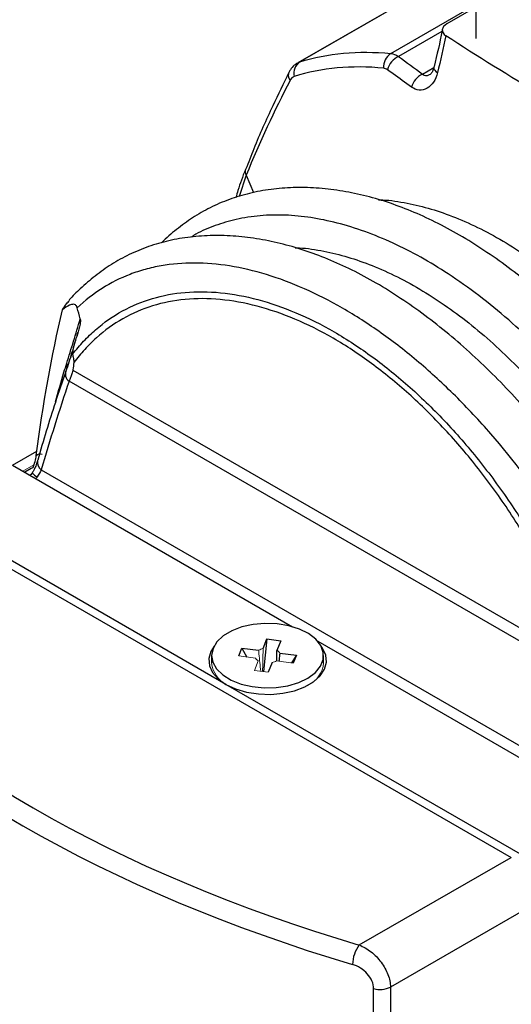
# Model space of a CAD drawing. Header units: millimetres. Extents: x 399 to 6076, y -1991 to 1602.
# Tile 4 of 256: x 721 to 804, y 1169 to 1337. Entities that reach past the tile are written whole.
import ezdxf

# ---------------------------------------------------------------- set-up
doc = ezdxf.new("R2010")
doc.units = ezdxf.units.MM

# ---------------------------------------------------------------- blocks, each defined once
blk = doc.blocks.new('2 W')
at = {"color": 7, "linetype": 'Continuous', "lineweight": 25}
for p, q in [((-121.24, 5459.22), (-121.24, 5397.98)), ((-121.24, 5411.28), (-151.49, 5393.82)), ((-121.24, 5403.29), (-126.17, 5400.45)), ((-152.97, 5392.22), (-152.99, 5392.17)), ((-188.95, 5347.46), (-188.79, 5347.99)), ((-189.64, 5341.56), (-103.02, 5291.56)), ((-102.59, 5289.08), (-190.28, 5339.71)), ((-199.9, 5325.41), (-195.76, 5327.81)), ((-199.9, 5325.41), (-152.38, 5297.98)), ((-196.71, 5324.86), (-197.83, 5324.22)), ((-195.01, 5324.62), (-100.23, 5269.9)), ((-163.66, 5288.17), (-214.05, 5317.25)), ((-212.1, 5314.7), (-115.23, 5258.77)), ((-157.35, 5294.25), (-156.71, 5295.89)), ((-156.71, 5295.89), (-157.27, 5290.34)), ((-156.71, 5295.89), (-154.37, 5295.58)), ((-154.37, 5295.58), (-155.01, 5293.95)), ((-148.08, 5295.5), (-99.14, 5267.25)), ((-161.49, 5293), (-160.96, 5294.35)), ((-160.96, 5294.35), (-158.12, 5293.98)), ((-160.96, 5294.35), (-160.11, 5292.82)), ((-154.53, 5293.5), (-151.7, 5293.13)), ((-166.09, 5293.06), (-166.09, 5291.84)), ((-155.83, 5291.87), (-156.48, 5290.24)), ((-151.7, 5293.13), (-152.54, 5291.82)), ((-151.7, 5293.13), (-152.23, 5291.78)), ((-147.09, 5291.84), (-147.09, 5293.06)), ((-113.28, 5259.08), (-163.66, 5288.17)), ((-141.04, 5243.88), (-115.23, 5258.77)), ((-110.81, 5251.12), (-135.74, 5236.73)), ((-135.74, 5236.73), (-135.74, 5043.99)), ((-138.59, 5043.74), (-138.59, 5236.48))]:
    blk.add_line(p, q, dxfattribs=at)
at = {"color": 8, "linetype": 'Continuous', "lineweight": 25}
for p, q in [((-121.24, 5411.24), (-151.13, 5393.98)), ((-135.68, 5395.41), (-121.24, 5403.75)), ((-127, 5399.16), (-134.37, 5394.91)), ((-151.47, 5393.78), (-151.13, 5393.98)), ((-130.32, 5391.92), (-128.36, 5393.05)), ((-160.22, 5374.73), (-161.43, 5371.1)), ((-160.22, 5374.73), (-158.97, 5371.78))]:
    blk.add_line(p, q, dxfattribs=at)
at = {"color": 144, "linetype": 'Continuous', "lineweight": 18}
for p, q in [((-198.14, 5324.39), (-196.28, 5325.47)), ((-158.65, 5292.63), (-161.49, 5293)), ((-158.82, 5290.54), (-158.17, 5292.18)), ((-152.23, 5291.78), (-155.07, 5292.15)), ((-156.48, 5290.24), (-158.82, 5290.54))]:
    blk.add_line(p, q, dxfattribs=at)
at = {"color": 8, "linetype": 'Continuous', "lineweight": 25, "flags": 128}
for points in [[(-128.38, 5392.99), (-128.38, 5392.93), (-128.35, 5392.74), (-128.23, 5392.55), (-128.03, 5392.35), (-127.76, 5392.15)], [(-152.99, 5392.17), (-152.99, 5392.17), (-153.07, 5391.93), (-153.09, 5391.67), (-153.04, 5391.4), (-152.94, 5391.12), (-152.78, 5390.83)]]:
    blk.add_lwpolyline(points, dxfattribs=at)
at = {"color": 7, "linetype": 'Continuous', "lineweight": 25, "flags": 128}
for points in [[(-165.86, 5294.28), (-166.09, 5293.11), (-165.89, 5291.93), (-165.25, 5290.8), (-164.2, 5289.78), (-162.8, 5288.91), (-161.11, 5288.24), (-159.2, 5287.79), (-157.18, 5287.59), (-155.13, 5287.65), (-153.14, 5287.95), (-151.32, 5288.5), (-149.75, 5289.26), (-148.49, 5290.2), (-147.61, 5291.27), (-147.16, 5292.43), (-147.14, 5293.62), (-147.57, 5294.78), (-148.42, 5295.86), (-149.65, 5296.81), (-151.2, 5297.58), (-153.01, 5298.14), (-154.99, 5298.47), (-157.04, 5298.54), (-159.07, 5298.36), (-160.98, 5297.93), (-162.69, 5297.27), (-164.11, 5296.42), (-165.19, 5295.4), (-165.86, 5294.28)], [(-165.69, 5294.65), (-166.25, 5293.74), (-166.58, 5292.55), (-166.47, 5291.34), (-165.93, 5290.18), (-164.98, 5289.1), (-163.66, 5288.17)], [(-163.66, 5288.17), (-162.04, 5287.41), (-160.18, 5286.86), (-158.16, 5286.55), (-156.07, 5286.48), (-154.01, 5286.67), (-152.05, 5287.1), (-150.3, 5287.76), (-148.82, 5288.61), (-147.68, 5289.63), (-146.93, 5290.75), (-146.61, 5291.95), (-146.72, 5293.15), (-147.26, 5294.32), (-147.5, 5294.65)]]:
    blk.add_lwpolyline(points, dxfattribs=at)
at = {"color": 7, "linetype": 'Continuous', "lineweight": 25}
for centre, radius, start, end in [((-149.82, 5392.06), 2.33, 124.4224, 193.9131), ((-134.1, 5393.1), 2.8, 124.347, 183.9666), ((-132.79, 5391.68), 3.6, 115.9935, 164.404), ((-128.69, 5388.68), 3.63, 116.7351, 163.7148), ((-189.41, 5340.94), 1.52, 155.4925, 234.7992), ((-155.72, 5292.7), 1.44, 34.2734, 60.6182), ((-136.61, 5240.53), 5.55, 142.8558, 179.5203), ((-137.49, 5240.25), 3.93, 253.7059, 296.4266)]:
    blk.add_arc(centre, radius, start, end, dxfattribs=at)
at = {"color": 8, "linetype": 'Continuous', "lineweight": 25}
for centre, radius, start, end in [((-159.31, 5375.37), 1.11, 162.2306, 215.3487), ((-192.06, 5342.26), 1.45, 343.37, 20.2891), ((-194.14, 5325.89), 1.54, 169.8374, 235.3057), ((-194.79, 5325.35), 2.13, 215.0531, 244.3929)]:
    blk.add_arc(centre, radius, start, end, dxfattribs=at)
at = {"color": 144, "linetype": 'Continuous', "lineweight": 18}
for centre, radius, start, end in [((-156.81, 5291.55), 2.76, 101.452, 118.4498), ((-161.33, 5292.34), 4.79, 186.0165, 243.2818), ((-157.47, 5293.43), 1.44, 214.2734, 240.6182), ((-156.38, 5294.58), 2.76, 281.452, 298.4498), ((-151.67, 5292.21), 4.59, 295.3641, 355.3376)]:
    blk.add_arc(centre, radius, start, end, dxfattribs=at)
at = {"color": 7, "linetype": 'Continuous', "lineweight": 25}
for centre, major_axis, ratio, start_param, end_param in [((-36.42, 5362.76), (226.24, 3.48), 0.587275, 3.613264, 4.222647), ((-36.39, 5360.74), (228.74, 3.48), 0.587167, 3.613366, 4.222749)]:
    blk.add_ellipse(centre, major_axis=major_axis, ratio=ratio, start_param=start_param, end_param=end_param, dxfattribs=at)
for points, knots in [([(-126.93, 5399.54), (-126.95, 5399.45), (-127.33, 5397.35), (-127.85, 5395.16), (-128.36, 5393.06), (-128.38, 5392.99)], [0, 0, 0, 0, 0.043096, 0.97103, 1, 1, 1, 1]), ([(-126.17, 5400.45), (-126.62, 5400.18), (-126.9, 5399.83), (-126.97, 5399.09), (-126.76, 5398.71), (-126.33, 5398.43)], [0, 0, 0, 0, 0.5, 0.5, 1, 1, 1, 1]), ([(-151.48, 5393.79), (-151.68, 5393.67), (-152.18, 5393.37), (-152.67, 5392.79), (-152.89, 5392.32), (-152.97, 5392.17)], [0, 0, 0, 0, 0.315079, 0.772786, 1, 1, 1, 1]), ([(-151.83, 5393.56), (-151.83, 5393.56), (-151.74, 5393.7), (-151.6, 5393.74), (-151.47, 5393.78)], [0, 0, 0, 0, 0.061759, 1, 1, 1, 1]), ([(-132.17, 5389.7), (-133.21, 5390.44), (-134.24, 5391.18), (-135.27, 5391.93), (-135.6, 5392.17), (-135.92, 5392.41), (-136.25, 5392.65)], [0, 0, 0, 0, 0.001000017, 0.001000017, 0.001000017, 0.001321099, 0.001321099, 0.001321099, 0.001321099]), ([(-128.38, 5393.01), (-128.45, 5392.78), (-128.59, 5392.28), (-128.9, 5391.9), (-128.94, 5391.88), (-128.95, 5391.88)], [0, 0, 0, 0, 0.329846, 0.711053, 1, 1, 1, 1]), ([(-152.98, 5392.16), (-153.9, 5390.29), (-155.98, 5386.08), (-158.44, 5380.56), (-159.86, 5376.87), (-160.32, 5375.69)], [0, 0, 0, 0, 0.3529021, 0.7940377, 1, 1, 1, 1]), ([(-127.76, 5392.15), (-127.91, 5391.54), (-128.14, 5391), (-128.75, 5390.09), (-129.12, 5389.74), (-129.94, 5389.27), (-130.4, 5389.17), (-131.29, 5389.23), (-131.75, 5389.4), (-132.17, 5389.7)], [0, 0, 0, 0, 0.25, 0.25, 0.5, 0.5, 0.75, 0.75, 1, 1, 1, 1]), ([(-160.37, 5375.71), (-160.83, 5374.5), (-161.45, 5372.9), (-161.85, 5371.34), (-161.95, 5370.95)], [0, 0, 0, 0, 0.753075, 1, 1, 1, 1]), ([(-78.16, 5311.54), (-78.32, 5311.88), (-79.35, 5314.05), (-81.29, 5317.81), (-83.96, 5322.68), (-86.71, 5327.25), (-89.6, 5331.59), (-92.73, 5335.91), (-96.06, 5340.11), (-99.63, 5344.25), (-103.35, 5348.21), (-107.21, 5351.96), (-111.18, 5355.47), (-115.23, 5358.71), (-119.34, 5361.65), (-123.47, 5364.27), (-127.6, 5366.55), (-131.7, 5368.46), (-135.77, 5370.01), (-139.82, 5371.21), (-143.85, 5372.07), (-147.84, 5372.56), (-151.76, 5372.69), (-155.56, 5372.43), (-159.21, 5371.8), (-162.68, 5370.81), (-165.95, 5369.46), (-169, 5367.78), (-171.77, 5365.77), (-173.61, 5364.22), (-174.51, 5363.33), (-174.63, 5363.2)], [0, 0, 0, 0, 0.00754, 0.047303, 0.083276, 0.116526, 0.152047, 0.185849, 0.22234, 0.259239, 0.296503, 0.33405, 0.371787, 0.409609, 0.447377, 0.484983, 0.522337, 0.559341, 0.595917, 0.632748, 0.669897, 0.70723, 0.74456, 0.781679, 0.818424, 0.85467, 0.890354, 0.925482, 0.959923, 0.994326, 1, 1, 1, 1]), ([(-137.75, 5370.54), (-137.51, 5370.54), (-135.94, 5370.52), (-132.97, 5370.02), (-128.86, 5369.04), (-124.68, 5367.58), (-120.41, 5365.66), (-116.14, 5363.3), (-111.91, 5360.54), (-107.75, 5357.39), (-103.62, 5353.84), (-99.6, 5349.93), (-95.74, 5345.74), (-92.05, 5341.26), (-88.51, 5336.46), (-85.16, 5331.38), (-82.02, 5326.08), (-80.16, 5322.42), (-79.22, 5320.59)], [0, 0, 0, 0, 0.012248, 0.07922, 0.143557, 0.208334, 0.274511, 0.34118, 0.405494, 0.470258, 0.536423, 0.603066, 0.667565, 0.732519, 0.798898, 0.865765, 0.932634, 1, 1, 1, 1]), ([(-92.3, 5303.37), (-92.47, 5303.72), (-93.49, 5305.88), (-95.44, 5309.65), (-98.1, 5314.51), (-100.85, 5319.09), (-103.74, 5323.43), (-106.88, 5327.74), (-110.2, 5331.95), (-113.77, 5336.09), (-117.49, 5340.05), (-121.35, 5343.8), (-125.32, 5347.31), (-129.37, 5350.55), (-133.48, 5353.49), (-137.61, 5356.11), (-141.74, 5358.38), (-145.84, 5360.29), (-149.91, 5361.84), (-153.96, 5363.05), (-157.99, 5363.91), (-161.98, 5364.4), (-165.9, 5364.52), (-169.7, 5364.27), (-173.35, 5363.64), (-176.83, 5362.64), (-180.09, 5361.3), (-183.14, 5359.62), (-185.92, 5357.61), (-188.28, 5355.57), (-189.68, 5354.17), (-190.3, 5353.53)], [0, 0, 0, 0, 0.007373, 0.046257, 0.081434, 0.113948, 0.148683, 0.181737, 0.217421, 0.253503, 0.289942, 0.326659, 0.363561, 0.400546, 0.437478, 0.474253, 0.51078, 0.546966, 0.582732, 0.618749, 0.655075, 0.691582, 0.728086, 0.764385, 0.800316, 0.835761, 0.870655, 0.905005, 0.938684, 0.972326, 1, 1, 1, 1]), ([(-151.9, 5362.38), (-151.65, 5362.38), (-150.09, 5362.36), (-147.11, 5361.86), (-143, 5360.88), (-138.82, 5359.41), (-134.55, 5357.5), (-130.28, 5355.14), (-126.06, 5352.37), (-121.89, 5349.23), (-117.76, 5345.67), (-113.74, 5341.77), (-109.88, 5337.57), (-106.19, 5333.09), (-102.65, 5328.29), (-98.75, 5322.38), (-94.63, 5315.26), (-92.1, 5309.68), (-90.82, 5306.86)], [0, 0, 0, 0, 0.011481, 0.074256, 0.134563, 0.195281, 0.257312, 0.319804, 0.380089, 0.440795, 0.502814, 0.565282, 0.62574, 0.686624, 0.748845, 0.811522, 0.904976, 1, 1, 1, 1]), ([(-98.76, 5300.13), (-100.08, 5302.92), (-101.5, 5305.66), (-104.52, 5311.07), (-106.13, 5313.73), (-111.15, 5321.43), (-114.78, 5326.25), (-119.67, 5331.88), (-120.67, 5332.99), (-122.68, 5335.14), (-123.69, 5336.18), (-126.75, 5339.22), (-128.83, 5341.13), (-133.03, 5344.69), (-135.16, 5346.36), (-139.49, 5349.44), (-141.69, 5350.86), (-148.22, 5354.62), (-152.51, 5356.52), (-158.89, 5358.47), (-161, 5358.96), (-165.08, 5359.62), (-167.07, 5359.79), (-170.95, 5359.8), (-172.83, 5359.64), (-175.58, 5359.16), (-176.48, 5358.96), (-178.24, 5358.47), (-179.1, 5358.19), (-183.28, 5356.59), (-186.27, 5354.7), (-188.92, 5352.18)], [0, 0, 0, 0, 0.0625, 0.0625, 0.125, 0.125, 0.25, 0.25, 0.28125, 0.28125, 0.3125, 0.3125, 0.375, 0.375, 0.4375, 0.4375, 0.5, 0.5, 0.625, 0.625, 0.6875, 0.6875, 0.75, 0.75, 0.8125, 0.8125, 0.84375, 0.84375, 0.875, 0.875, 1, 1, 1, 1]), ([(-189.71, 5344.32), (-189.08, 5345.05), (-188.47, 5345.8), (-187.17, 5347.19), (-186.49, 5347.85), (-184.37, 5349.69), (-182.84, 5350.76), (-178.01, 5353.41), (-174.46, 5354.47), (-168.64, 5354.97), (-166.62, 5354.95), (-162.51, 5354.54), (-160.39, 5354.14), (-154, 5352.44), (-149.68, 5350.62), (-144.19, 5347.45), (-143.09, 5346.77), (-140.91, 5345.34), (-139.83, 5344.59), (-136.6, 5342.22), (-134.49, 5340.5), (-131.35, 5337.71), (-130.32, 5336.74), (-128.26, 5334.73), (-127.24, 5333.68), (-124.23, 5330.47), (-122.3, 5328.23), (-118.59, 5323.54), (-116.8, 5321.09), (-113.39, 5316), (-111.75, 5313.34), (-108.71, 5307.96), (-107.3, 5305.21), (-105.33, 5301.02), (-104.71, 5299.61), (-103.51, 5296.76), (-102.95, 5295.33), (-102.38, 5293.9)], [0, 0, 0, 0, 0.03125, 0.03125, 0.0625, 0.0625, 0.125, 0.125, 0.25, 0.25, 0.3125, 0.3125, 0.375, 0.375, 0.5, 0.5, 0.53125, 0.53125, 0.5625, 0.5625, 0.625, 0.625, 0.65625, 0.65625, 0.6875, 0.6875, 0.75, 0.75, 0.8125, 0.8125, 0.875, 0.875, 0.9375, 0.9375, 0.96875, 0.96875, 1, 1, 1, 1]), ([(-103.08, 5293), (-103.63, 5294.41), (-104.18, 5295.83), (-105.34, 5298.63), (-105.94, 5300.02), (-107.84, 5304.17), (-109.22, 5306.89), (-111.45, 5310.9), (-112.22, 5312.23), (-113.81, 5314.86), (-114.64, 5316.17), (-117.17, 5319.99), (-118.94, 5322.44), (-122.61, 5327.13), (-124.52, 5329.38), (-127.5, 5332.59), (-128.52, 5333.64), (-130.56, 5335.65), (-131.59, 5336.62), (-134.7, 5339.42), (-136.81, 5341.14), (-140.01, 5343.51), (-141.09, 5344.26), (-143.26, 5345.69), (-144.35, 5346.36), (-149.81, 5349.53), (-154.12, 5351.33), (-160.47, 5353.01), (-162.58, 5353.39), (-166.67, 5353.78), (-168.67, 5353.79), (-174.45, 5353.24), (-177.97, 5352.14), (-182.75, 5349.43), (-184.25, 5348.34), (-186.34, 5346.46), (-187, 5345.8), (-188.28, 5344.38), (-188.89, 5343.63), (-189.51, 5342.9)], [0, 0, 0, 0, 0.03125, 0.03125, 0.0625, 0.0625, 0.125, 0.125, 0.15625, 0.15625, 0.1875, 0.1875, 0.25, 0.25, 0.3125, 0.3125, 0.34375, 0.34375, 0.375, 0.375, 0.4375, 0.4375, 0.46875, 0.46875, 0.5, 0.5, 0.625, 0.625, 0.6875, 0.6875, 0.75, 0.75, 0.875, 0.875, 0.9375, 0.9375, 0.96875, 0.96875, 1, 1, 1, 1]), ([(-191.43, 5351.85), (-191.21, 5352.2), (-190.84, 5352.76), (-190.38, 5353.25), (-190.2, 5353.44)], [0, 0, 0, 0, 0.6102815, 1, 1, 1, 1]), ([(-188.92, 5352.18), (-188.99, 5352.45), (-189.11, 5352.58), (-189.34, 5352.74), (-189.45, 5352.77), (-189.78, 5352.79), (-189.99, 5352.72), (-190.62, 5352.44), (-191.03, 5352.16), (-191.43, 5351.85)], [0, 0, 0, 0, 0.125, 0.125, 0.25, 0.25, 0.5, 0.5, 1, 1, 1, 1]), ([(-190.69, 5342.77), (-190.31, 5343.99), (-189.92, 5345.22), (-189.16, 5347.75), (-188.78, 5349.04), (-188.39, 5350.32)], [0, 0, 0, 0, 0.5, 0.5, 1, 1, 1, 1]), ([(-188.39, 5350.32), (-188.36, 5350.19), (-188.36, 5350.02), (-188.38, 5349.7), (-188.4, 5349.55), (-188.48, 5349.1), (-188.56, 5348.81), (-188.78, 5347.98), (-188.95, 5347.45), (-189.13, 5346.94)], [0, 0, 0, 0, 0.125, 0.125, 0.25, 0.25, 0.5, 0.5, 1, 1, 1, 1]), ([(-189.41, 5345.94), (-189.42, 5345.93), (-189.66, 5345.01), (-189.99, 5343.96), (-190.33, 5342.94)], [0, 0, 0, 0, 0.018105, 1, 1, 1, 1]), ([(-189.13, 5346.94), (-189.26, 5346.54), (-189.39, 5346.14), (-189.56, 5345.49), (-189.62, 5345.27), (-189.68, 5344.92), (-189.69, 5344.8), (-189.72, 5344.56), (-189.72, 5344.43), (-189.71, 5344.32)], [0, 0, 0, 0, 0.5, 0.5, 0.75, 0.75, 0.875, 0.875, 1, 1, 1, 1]), ([(-189.71, 5344.32), (-189.68, 5344.08), (-189.62, 5343.84), (-189.51, 5343.34), (-189.49, 5343.1), (-189.51, 5342.9)], [0, 0, 0, 0, 0.5, 0.5, 1, 1, 1, 1]), ([(-190.33, 5342.94), (-190.33, 5342.94), (-190.48, 5342.43), (-190.68, 5341.88), (-190.88, 5341.32)], [0, 0, 0, 0, 0.00497, 1, 1, 1, 1]), ([(-189.51, 5342.9), (-189.55, 5342.48), (-189.59, 5342.06), (-189.63, 5341.64), (-189.63, 5341.62), (-189.63, 5341.59), (-189.64, 5341.56)], [0, 0, 0, 0, 0.0003157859, 0.0003157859, 0.0003157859, 0.0003366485, 0.0003366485, 0.0003366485, 0.0003366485]), ([(-190.86, 5341.33), (-191.45, 5339.6), (-193.14, 5334.67), (-194.69, 5329.56), (-195.64, 5326.2), (-195.65, 5326.16)], [0, 0, 0, 0, 0.349524, 0.992027, 1, 1, 1, 1]), ([(-195.66, 5326.15), (-195.73, 5325.95), (-195.87, 5325.5), (-196.19, 5324.76), (-196.46, 5324.29), (-196.55, 5324.14)], [0, 0, 0, 0, 0.364724, 0.78833, 1, 1, 1, 1]), ([(-196.49, 5324.25), (-196.5, 5324.21), (-196.54, 5324.13), (-196.66, 5323.94), (-196.8, 5323.81), (-196.9, 5323.73)], [0, 0, 0, 0, 0.185856, 0.457847, 1, 1, 1, 1]), ([(-196.32, 5325.18), (-196.32, 5325.19), (-196.3, 5325.23), (-196.4, 5325.03), (-196.66, 5324.92), (-196.73, 5324.89)], [0, 0, 0, 0, 0.130143, 0.75986, 1, 1, 1, 1]), ([(-155.05, 5292.14), (-155.05, 5292.53), (-155.03, 5293.13), (-155.02, 5293.73), (-155.01, 5293.95)], [0, 0, 0, 0, 0.637397, 1, 1, 1, 1]), ([(-154.53, 5293.5), (-154.55, 5293.3), (-154.6, 5292.83), (-154.65, 5292.37), (-154.68, 5292.1)], [0, 0, 0, 0, 0.434745, 1, 1, 1, 1]), ([(-141.04, 5243.88), (-140.35, 5243.6), (-139.68, 5243.21), (-138.72, 5242.46), (-138.42, 5242.19), (-137.85, 5241.6), (-137.58, 5241.28), (-137.08, 5240.62), (-136.86, 5240.28), (-136.47, 5239.58), (-136.3, 5239.22), (-135.89, 5238.14), (-135.74, 5237.41), (-135.74, 5236.73)], [0, 0, 0, 0, 0.25, 0.25, 0.375, 0.375, 0.5, 0.5, 0.625, 0.625, 0.75, 0.75, 1, 1, 1, 1]), ([(-138.59, 5236.48), (-138.59, 5237.31), (-139.01, 5238.24), (-140.02, 5239.36), (-140.41, 5239.69), (-141.26, 5240.23), (-141.71, 5240.44), (-142.16, 5240.57)], [0, 0, 0, 0, 0.5, 0.5, 0.75, 0.75, 1, 1, 1, 1])]:
    blk.add_open_spline(points, degree=3, knots=knots, dxfattribs=at)
for points in [[(-126.33, 5398.43), (-126.77, 5396.35), (-127.24, 5394.25), (-127.76, 5392.15)], [(-92.17, 5378.71), (-98.23, 5381.79), (-110.06, 5388.11), (-121, 5394.94), (-126.33, 5398.43)], [(-151.13, 5393.98), (-146.38, 5395.46), (-141.23, 5395.94), (-135.68, 5395.41)], [(-135.68, 5395.41), (-135.25, 5395.37), (-134.8, 5395.2), (-134.37, 5394.91)], [(-134.37, 5394.91), (-133.03, 5393.91), (-131.68, 5392.92), (-130.32, 5391.92)], [(-136.89, 5392.91), (-142.34, 5393.43), (-147.4, 5392.96), (-152.08, 5391.5)], [(-136.25, 5392.65), (-136.46, 5392.8), (-136.67, 5392.89), (-136.89, 5392.91)], [(-152.78, 5390.83), (-155.44, 5385.68), (-157.96, 5380.3), (-160.22, 5374.73)], [(-152.08, 5391.5), (-152.36, 5391.41), (-152.6, 5391.18), (-152.78, 5390.83)], [(-188.39, 5350.32), (-188.56, 5350.94), (-188.74, 5351.56), (-188.92, 5352.18)], [(-195.87, 5327.06), (-194.73, 5335.73), (-193.26, 5344.02), (-191.43, 5351.85)], [(-189.64, 5341.56), (-189.84, 5340.96), (-190.06, 5340.34), (-190.28, 5339.71)], [(-190.28, 5339.71), (-191.96, 5334.77), (-193.54, 5329.74), (-195.01, 5324.62)], [(-196.4, 5324.99), (-196.15, 5325.7), (-195.96, 5326.4), (-195.87, 5327.06)], [(-195.87, 5327.06), (-195.56, 5327.38), (-195.21, 5327.46), (-194.86, 5327.32)], [(-195.01, 5324.62), (-195.2, 5324.3), (-195.44, 5323.88), (-195.72, 5323.43)]]:
    blk.add_open_spline(points, degree=3, dxfattribs=at)
at = {"color": 8, "linetype": 'Continuous', "lineweight": 25}
for points, knots in [([(-130.32, 5391.92), (-130.22, 5391.85), (-129.99, 5391.68), (-129.68, 5391.64), (-129.32, 5391.69), (-129.13, 5391.8), (-128.96, 5391.89)], [0, 0, 0, 0, 0.246229, 0.608696, 0.651447, 1, 1, 1, 1]), ([(-84.61, 5308.3), (-85.53, 5310.17), (-87.37, 5313.91), (-90.52, 5319.49), (-93.97, 5325.03), (-97.77, 5330.51), (-101.84, 5335.79), (-106.21, 5340.89), (-110.83, 5345.7), (-115.69, 5350.22), (-120.74, 5354.36), (-125.74, 5357.9), (-130.62, 5360.86), (-135.34, 5363.27), (-140.09, 5365.22), (-144.75, 5366.66), (-149.27, 5367.59), (-153.64, 5368.02), (-157.89, 5367.92), (-161.87, 5367.31), (-165.5, 5366.2), (-168.02, 5365.18), (-169.28, 5364.37), (-169.53, 5364.21)], [0, 0, 0, 0, 0.045963, 0.092213, 0.140762, 0.189649, 0.239602, 0.289924, 0.341913, 0.394316, 0.448026, 0.502189, 0.550675, 0.599505, 0.649404, 0.699666, 0.748149, 0.796966, 0.846849, 0.897102, 0.943015, 0.988929, 1, 1, 1, 1]), ([(-189.13, 5346.94), (-189.45, 5345.85), (-189.93, 5344.21), (-190.48, 5342.52), (-190.66, 5341.96)], [0, 0, 0, 0, 0.668091, 1, 1, 1, 1]), ([(-192.59, 5336.19), (-192.13, 5337.89), (-191.52, 5340.12), (-190.85, 5342.26), (-190.69, 5342.77)], [0, 0, 0, 0, 0.761652, 1, 1, 1, 1]), ([(-195.72, 5323.43), (-195.76, 5323.36), (-195.83, 5323.24), (-195.95, 5323.18), (-195.99, 5323.15)], [0, 0, 0, 0, 0.652935, 1, 1, 1, 1])]:
    blk.add_open_spline(points, degree=3, knots=knots, dxfattribs=at)
at = {"color": 144, "linetype": 'Continuous', "lineweight": 18}
for points, knots in [([(-157.76, 5290.4), (-157.86, 5291.39), (-157.98, 5292.58), (-158.1, 5293.77), (-158.12, 5293.98)], [0, 0, 0, 0, 0.824655, 1, 1, 1, 1]), ([(-157.35, 5294.25), (-157.36, 5294.04), (-157.39, 5292.74), (-157.42, 5291.44), (-157.44, 5290.36)], [0, 0, 0, 0, 0.16828, 1, 1, 1, 1])]:
    blk.add_open_spline(points, degree=3, knots=knots, dxfattribs=at)

msp = doc.modelspace()

# ---------------------------------------------------------------- block references
msp.add_blockref('2 W', (919.401, -4064.317))

doc.saveas('drawing.dxf')
